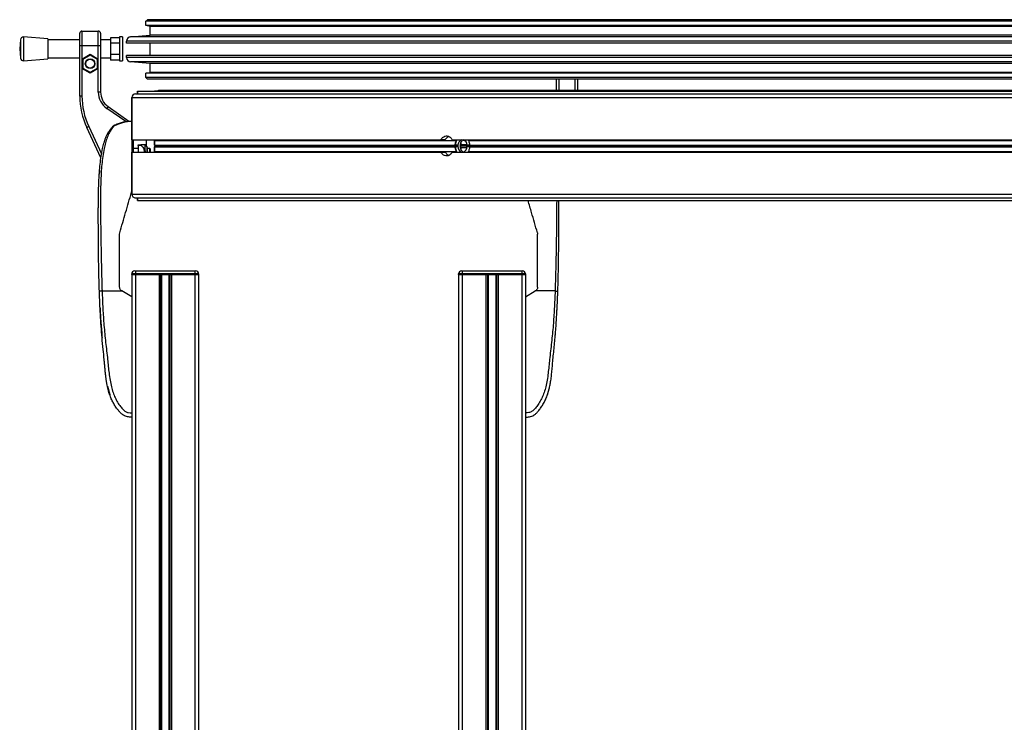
# Model space of a CAD drawing. Header units: millimetres. Extents: x 0 to 420, y 0 to 297.
# Tile 30 of 102: x 98 to 131, y 218 to 242. Entities that reach past the tile are written whole.
import ezdxf

# ---------------------------------------------------------------- set-up
doc = ezdxf.new("R2010")
doc.units = ezdxf.units.MM

msp = doc.modelspace()

# ---------------------------------------------------------------- linework, layer by layer
at = {"color": 7, "linetype": 'Continuous', "lineweight": 25}
for p, q in [((102.07652, 241.73829), (102.12652, 241.78829)), ((136.47652, 241.73829), (102.07652, 241.73829)), ((102.07652, 241.58829), (102.07652, 241.73829)), ((136.47652, 241.58829), (102.07652, 241.58829)), ((102.22652, 241.56279), (102.07652, 241.58829)), ((136.47652, 241.78829), (102.12652, 241.78829)), ((99.85152, 240.90558), (99.85152, 241.33058)), ((99.92652, 241.40558), (99.92652, 240.90558)), ((99.92652, 241.40558), (100.47652, 241.40558)), ((100.47652, 240.90558), (100.47652, 241.40558)), ((100.55152, 241.33058), (100.55152, 240.90558)), ((101.56345, 241.21027), (102.22652, 241.26828)), ((136.47652, 241.56279), (102.22652, 241.56279)), ((102.22652, 241.26828), (102.22652, 241.56279)), ((136.47652, 241.26828), (102.22652, 241.26828)), ((97.85362, 241.11348), (97.83012, 240.80558)), ((97.85362, 241.11348), (97.85362, 240.49768)), ((98.78012, 241.14308), (97.96093, 241.20558)), ((97.96093, 241.20558), (97.96093, 240.40558)), ((98.78012, 241.14308), (98.78012, 240.46808)), ((99.85152, 241.10558), (98.78012, 241.10558)), ((100.89101, 241.10558), (100.55152, 241.10558)), ((101.19101, 241.18086), (100.89101, 241.18086)), ((100.89101, 241.18086), (100.89101, 240.99322)), ((101.19101, 240.99322), (100.89101, 240.99322)), ((100.89101, 240.99322), (100.89101, 240.61794)), ((101.29101, 241.20558), (101.19101, 241.20558)), ((101.19101, 241.20558), (101.19101, 240.40558)), ((101.29101, 241.20558), (101.29101, 240.40558)), ((136.47652, 241.06084), (101.42652, 241.06084)), ((101.42652, 240.99329), (101.42652, 241.06084)), ((136.47652, 240.99329), (101.42652, 240.99329)), ((136.47652, 241.21027), (101.56345, 241.21027)), ((102.22652, 240.58329), (102.22652, 240.99329)), ((97.83012, 240.80558), (97.85362, 240.49768)), ((99.92652, 240.90558), (99.85152, 240.90558)), ((99.85152, 239.21877), (99.85152, 240.90558)), ((99.92652, 240.90558), (99.92652, 240.46435)), ((100.47652, 240.90558), (99.92652, 240.90558)), ((99.92652, 240.46435), (100.20152, 240.62312)), ((100.20152, 240.59426), (99.95152, 240.44992)), ((100.20152, 240.62312), (100.47652, 240.46435)), ((100.20152, 240.62312), (100.20152, 240.59426)), ((100.45152, 240.44992), (100.20152, 240.59426)), ((100.47652, 240.46435), (100.47652, 240.90558)), ((100.55152, 240.90558), (100.47652, 240.90558)), ((100.55152, 240.90558), (100.55152, 239.35314)), ((101.19101, 240.61794), (100.89101, 240.61794)), ((100.89101, 240.61794), (100.89101, 240.4303)), ((97.96093, 240.40558), (98.78012, 240.46808)), ((98.78012, 240.50558), (99.85152, 240.50558)), ((99.92652, 240.46435), (99.95152, 240.44992)), ((99.92652, 240.46435), (99.92652, 240.14681)), ((99.95152, 240.44992), (99.95152, 240.16124)), ((100.47652, 240.46435), (100.45152, 240.44992)), ((100.45152, 240.16124), (100.45152, 240.44992)), ((100.47652, 240.14681), (100.47652, 240.46435)), ((100.55152, 240.50558), (100.89101, 240.50558)), ((101.19101, 240.4303), (100.89101, 240.4303)), ((101.19101, 240.40558), (101.29101, 240.40558)), ((101.42652, 240.51574), (101.42652, 240.58329)), ((136.47652, 240.58329), (101.42652, 240.58329)), ((136.47652, 240.51574), (101.42652, 240.51574)), ((136.47652, 240.36631), (101.56345, 240.36631)), ((102.22652, 240.3083), (101.56345, 240.36631)), ((136.47652, 240.3083), (102.22652, 240.3083)), ((102.22652, 240.01379), (102.22652, 240.3083)), ((99.95152, 240.16124), (99.92652, 240.14681)), ((99.92652, 240.14681), (99.92652, 239.21877)), ((100.20152, 239.98804), (99.92652, 240.14681)), ((99.95152, 240.16124), (100.20152, 240.01691)), ((100.20152, 240.01691), (100.45152, 240.16124)), ((100.47652, 240.14681), (100.20152, 239.98804)), ((100.20152, 240.01691), (100.20152, 239.98804)), ((100.45152, 240.16124), (100.47652, 240.14681)), ((100.47652, 239.35314), (100.47652, 240.14681)), ((102.07652, 239.98829), (102.22652, 240.01379)), ((136.47652, 239.98829), (102.07652, 239.98829)), ((102.07652, 239.83829), (102.07652, 239.98829)), ((136.47652, 240.01379), (102.22652, 240.01379)), ((136.47652, 239.83829), (102.07652, 239.83829)), ((102.12652, 239.78829), (102.07652, 239.83829)), ((136.47652, 239.78829), (102.12652, 239.78829)), ((115.90152, 239.41465), (115.90152, 239.78829)), ((115.90152, 239.41465), (115.90152, 239.78829)), ((115.97652, 239.78829), (115.97652, 239.41465)), ((115.97652, 239.78829), (115.97652, 239.41465)), ((116.52652, 239.41465), (116.52652, 239.78829)), ((116.52652, 239.41465), (116.52652, 239.78829)), ((116.60152, 239.78829), (116.60152, 239.41465)), ((116.60152, 239.78829), (116.60152, 239.41465)), ((100.55152, 239.35314), (100.47652, 239.35314)), ((101.72652, 239.2884), (136.47652, 239.2884)), ((101.79902, 239.2884), (101.79902, 239.38068)), ((101.79902, 239.38068), (101.79902, 239.2884)), ((101.79902, 239.38068), (136.47652, 239.38068)), ((102.36802, 239.38068), (102.36802, 239.38965)), ((102.36802, 239.38965), (136.46152, 239.38965)), ((102.49652, 239.38965), (102.49652, 239.41465)), ((102.49652, 239.41465), (136.46152, 239.41465)), ((99.92652, 239.21877), (99.85152, 239.21877)), ((101.60152, 239.1634), (101.60152, 237.7459)), ((101.60152, 239.1634), (136.47652, 239.1634)), ((101.60152, 237.7459), (101.60152, 239.1634)), ((100.80738, 238.86165), (100.76436, 238.80021)), ((101.39709, 238.35717), (100.76436, 238.80021)), ((100.80738, 238.86165), (101.50707, 238.37172)), ((100.15373, 238.19393), (100.08575, 238.16223)), ((100.56361, 237.13747), (100.08575, 238.16223)), ((100.15373, 238.19393), (100.58427, 237.27063)), ((101.00113, 238.23077), (100.98818, 238.21995)), ((101.60152, 237.7459), (101.60152, 237.74568)), ((101.60152, 237.7459), (112.00609, 237.7459)), ((101.60152, 237.74568), (101.81652, 237.74568)), ((101.65196, 237.74568), (101.65196, 237.45568)), ((101.81652, 237.74568), (101.81652, 237.7459)), ((102.10152, 237.52376), (102.10152, 237.7459)), ((102.36493, 237.7459), (102.36652, 237.7234)), ((102.36652, 237.7234), (102.36493, 237.7459)), ((102.36652, 237.7234), (102.36652, 237.56535)), ((102.36652, 237.7234), (112.52722, 237.7234)), ((102.36652, 237.56535), (102.36652, 237.7234)), ((112.15578, 237.7459), (112.00609, 237.7459)), ((112.38811, 237.7459), (136.47652, 237.7459)), ((112.52722, 237.7234), (112.5376, 237.7459)), ((112.68945, 237.58829), (112.68945, 237.67781)), ((112.74857, 237.73329), (112.79309, 237.73329)), ((112.93238, 237.7234), (136.47652, 237.7234)), ((101.8195, 237.45568), (101.60152, 237.45568)), ((101.62696, 237.45186), (101.60152, 237.45231)), ((101.60152, 237.3309), (101.60152, 235.9134)), ((101.60152, 235.9134), (101.60152, 237.3309)), ((101.60152, 237.3309), (112.00597, 237.3309)), ((101.65152, 237.42687), (101.65152, 237.3309)), ((101.8195, 237.58068), (101.9147, 237.58068)), ((101.8195, 237.55568), (101.8195, 237.58068)), ((101.8195, 237.55568), (101.8195, 237.3309)), ((101.9147, 237.55568), (101.8195, 237.55568)), ((102.0545, 237.3739), (102.0545, 237.56913)), ((102.0545, 237.3739), (102.05977, 237.3309)), ((102.11495, 237.50465), (102.06899, 237.57006)), ((102.11495, 237.3309), (102.11495, 237.50465)), ((102.1195, 237.49028), (102.1195, 237.3309)), ((102.212, 237.45568), (102.1195, 237.45568)), ((102.2245, 237.44318), (102.212, 237.45568)), ((102.212, 237.3309), (102.212, 237.45568)), ((102.2245, 237.44318), (102.2245, 237.3309)), ((102.36652, 237.3534), (102.36493, 237.3309)), ((102.36493, 237.3309), (102.36652, 237.3534)), ((102.36652, 237.56535), (112.48865, 237.56535)), ((102.36652, 237.51123), (102.36652, 237.3534)), ((102.36652, 237.3534), (102.36652, 237.51123)), ((102.36652, 237.51123), (112.48865, 237.51123)), ((102.36652, 237.3534), (112.52712, 237.3534)), ((102.36799, 237.56182), (102.38798, 237.54183)), ((102.38798, 237.54183), (102.36799, 237.56182)), ((102.36799, 237.56182), (112.48948, 237.56182)), ((102.38798, 237.53476), (102.36799, 237.51477)), ((102.36799, 237.51477), (102.38798, 237.53476)), ((102.36799, 237.51477), (112.48948, 237.51477)), ((102.38798, 237.54183), (112.59187, 237.54183)), ((102.38798, 237.53476), (112.59187, 237.53476)), ((112.00597, 237.3309), (112.15565, 237.3309)), ((112.38824, 237.3309), (136.47652, 237.3309)), ((112.4907, 237.55995), (112.48948, 237.56182)), ((112.48948, 237.51477), (112.4907, 237.51664)), ((112.58065, 237.55894), (112.4907, 237.55995)), ((112.4907, 237.51664), (112.58065, 237.51765)), ((112.53743, 237.3309), (112.52712, 237.3534)), ((112.59187, 237.54183), (112.58065, 237.55894)), ((112.58065, 237.51765), (112.59187, 237.53476)), ((112.6541, 237.53829), (112.68945, 237.58829)), ((112.68945, 237.48829), (112.6541, 237.53829)), ((112.6541, 237.53829), (112.89791, 237.53829)), ((112.68945, 237.58829), (112.88073, 237.58829)), ((112.68945, 237.39877), (112.68945, 237.48829)), ((112.68945, 237.48829), (112.88073, 237.48829)), ((112.74838, 237.34329), (112.79309, 237.34329)), ((112.97424, 237.55995), (112.88429, 237.55894)), ((112.88429, 237.55894), (112.89691, 237.54183)), ((112.89691, 237.53476), (112.88429, 237.51765)), ((112.88429, 237.51765), (112.97424, 237.51664)), ((112.89691, 237.54183), (136.47652, 237.54183)), ((112.89691, 237.53476), (136.47652, 237.53476)), ((112.93249, 237.3534), (112.91558, 237.33079)), ((112.93249, 237.3534), (136.47652, 237.3534)), ((112.97164, 237.56535), (136.47652, 237.56535)), ((112.97164, 237.51123), (136.47652, 237.51123)), ((112.97285, 237.56182), (136.47652, 237.56182)), ((112.97285, 237.56182), (112.97424, 237.55995)), ((112.97424, 237.51664), (112.97285, 237.51477)), ((112.97285, 237.51477), (136.47652, 237.51477)), ((100.51642, 236.69982), (100.50689, 236.58964)), ((100.52398, 236.69995), (100.51633, 236.69982)), ((101.59163, 235.97157), (101.60152, 236.0412)), ((101.60152, 235.9134), (136.47652, 235.9134)), ((101.60152, 235.91318), (101.60155, 235.91061)), ((101.72652, 235.7884), (136.47652, 235.7884)), ((101.72652, 235.78818), (101.79902, 235.78818)), ((101.79902, 235.6959), (101.79902, 235.7884)), ((101.79902, 235.7884), (101.79902, 235.6959)), ((101.79902, 235.6959), (136.47652, 235.6959)), ((101.19228, 234.57316), (101.19821, 234.61494)), ((115.25483, 234.61494), (115.26077, 234.57316)), ((101.70152, 233.3307), (101.72652, 233.3307)), ((101.72652, 233.3307), (101.72652, 233.2307)), ((101.72652, 233.3307), (103.72652, 233.3307)), ((103.72652, 233.3307), (103.72652, 233.2307)), ((103.72652, 233.3307), (103.75152, 233.3307)), ((112.70152, 233.3307), (112.72652, 233.3307)), ((112.72652, 233.3307), (112.72652, 233.2307)), ((112.72652, 233.3307), (114.72652, 233.3307)), ((114.72652, 233.3307), (114.75152, 233.3307)), ((114.72652, 233.3307), (114.72652, 233.2307)), ((101.72652, 233.2307), (101.60152, 233.2307)), ((101.60152, 233.2057), (101.60152, 233.2307)), ((101.60152, 233.2057), (101.60152, 201.8307)), ((101.60152, 233.2057), (101.72652, 233.2057)), ((101.72652, 233.2057), (101.60152, 233.2057)), ((103.72652, 233.2307), (101.72652, 233.2307)), ((101.72652, 233.2307), (101.72652, 233.2057)), ((101.72652, 233.2057), (101.72652, 201.8307)), ((101.72652, 233.2057), (102.51902, 233.2057)), ((101.72652, 233.2057), (103.72652, 233.2057)), ((102.51902, 233.2057), (102.51902, 201.8307)), ((102.52527, 233.2057), (102.52527, 233.1982)), ((102.52891, 233.1982), (102.52891, 233.2057)), ((102.57322, 233.1982), (102.57322, 201.8307)), ((102.60193, 233.1982), (102.60193, 201.8307)), ((102.71896, 233.1982), (102.71896, 233.2057)), ((102.74653, 233.1982), (102.72772, 233.1982)), ((102.85112, 233.1982), (102.85112, 201.8307)), ((102.87982, 233.1982), (102.87982, 201.8307)), ((102.93402, 233.2057), (103.72652, 233.2057)), ((102.93402, 233.2057), (102.93402, 201.8307)), ((103.72652, 233.2057), (103.72652, 233.2307)), ((103.85152, 233.2307), (103.72652, 233.2307)), ((103.72652, 233.2057), (103.72652, 201.8307)), ((103.72652, 233.2057), (103.85152, 233.2057)), ((103.85152, 233.2057), (103.72652, 233.2057)), ((103.85152, 233.2307), (103.85152, 233.2057)), ((103.85152, 233.2057), (103.85152, 201.8307)), ((112.60152, 233.2057), (112.60152, 233.2307)), ((112.72652, 233.2307), (112.60152, 233.2307)), ((112.60152, 233.2057), (112.60152, 201.8307)), ((112.60152, 233.2057), (112.72652, 233.2057)), ((112.72652, 233.2057), (112.60152, 233.2057)), ((112.72652, 233.2307), (112.72652, 233.2057)), ((114.72652, 233.2307), (112.72652, 233.2307)), ((112.72652, 233.2057), (112.72652, 201.8307)), ((112.72652, 233.2057), (113.51902, 233.2057)), ((112.72652, 233.2057), (114.72652, 233.2057)), ((113.51902, 233.2057), (113.51902, 201.8307)), ((113.52527, 233.2057), (113.52527, 233.1982)), ((113.52891, 233.1982), (113.52891, 233.2057)), ((113.57322, 233.1982), (113.57322, 201.8307)), ((113.60193, 233.1982), (113.60193, 201.8307)), ((113.71896, 233.1982), (113.71896, 233.2057)), ((113.74653, 233.1982), (113.72772, 233.1982)), ((113.85112, 233.1982), (113.85112, 201.8307)), ((113.87982, 233.1982), (113.87982, 201.8307)), ((113.93402, 233.2057), (113.93402, 201.8307)), ((113.93402, 233.2057), (114.72652, 233.2057)), ((114.72652, 233.2057), (114.72652, 233.2307)), ((114.85152, 233.2307), (114.72652, 233.2307)), ((114.72652, 233.2057), (114.72652, 201.8307)), ((114.72652, 233.2057), (114.85152, 233.2057)), ((114.85152, 233.2057), (114.72652, 233.2057)), ((114.85152, 233.2307), (114.85152, 233.2057)), ((114.85152, 233.2057), (114.85152, 201.8307)), ((100.60265, 232.65568), (101.26899, 232.65568)), ((101.26899, 232.65568), (101.26497, 232.6581)), ((101.60152, 232.45568), (101.26899, 232.65568)), ((114.85152, 232.45568), (115.18406, 232.65568)), ((115.18406, 232.65568), (115.18808, 232.6581)), ((115.85039, 232.65568), (115.18406, 232.65568)), ((101.60152, 232.45568), (101.60152, 228.55568)), ((114.85152, 232.45568), (114.85152, 228.55568)), ((100.53462, 232.08385), (100.53462, 232.08385)), ((100.54031, 231.97385), (100.54167, 231.94724)), ((115.91274, 231.97384), (115.91834, 232.08385)), ((100.55336, 231.73421), (100.59014, 231.23291)), ((115.89819, 231.71508), (115.89969, 231.73422)), ((115.88362, 231.48798), (115.88879, 231.56733)), ((100.78307, 229.45502), (100.86202, 229.16667)), ((115.59089, 229.16326), (115.65069, 229.36376))]:
    msp.add_line(p, q, dxfattribs=at)
at = {"color": 7, "linetype": 'Continuous', "lineweight": 25, "flags": 128}
for points in [[(101.679, 235.79757), (101.70214, 235.79058), (101.72652, 235.78818)], [(100.53983, 231.97384), (100.53984, 231.97384), (100.53984, 231.97385)], [(115.9132, 231.97386), (115.91321, 231.97385), (115.91321, 231.97384)], [(115.91321, 231.97384), (115.91321, 231.97384), (115.9132, 231.97385)]]:
    msp.add_lwpolyline(points, dxfattribs=at)
at = {"color": 7, "linetype": 'Continuous', "lineweight": 25}
for radius in [0.1625, 0.15]:
    msp.add_circle((100.20152, 240.30558), radius, dxfattribs=at)
for centre, radius, start, end in [((99.92652, 241.33058), 0.075, 90, 180), ((100.47652, 241.33058), 0.075, 0, 90), ((97.95333, 241.10587), 0.1, 85.637086, 175.637086), ((101.57652, 241.06084), 0.15, 95, 180), ((97.95333, 240.50529), 0.1, 184.362914, 274.362914), ((101.57652, 240.51574), 0.15, 180, 265), ((101.15152, 239.35314), 0.675, 180, 235), ((101.15152, 239.35314), 0.6, 180, 235), ((101.72652, 239.1634), 0.125, 90, 180), ((101.72652, 239.1634), 0.125, 90, 180), ((102.35152, 239.21877), 2.5, 180, 205), ((102.35152, 239.21877), 2.425, 180, 205), ((112.9098, 237.54545), 0.41935, 151.444361, 178.018636), ((112.77895, 237.56395), 0.19837, 113.473666, 181.44843), ((112.69109, 237.56725), 0.19338, 357.537551, 67.412735), ((101.62652, 237.42687), 0.025, 0, 89), ((102.04852, 237.55568), 0.025, 35.463774, 90.409458), ((102.0945, 237.49028), 0.025, 0, 35.095817), ((102.37152, 237.56535), 0.005, 180, 225), ((102.37152, 237.56535), 0.005, 180, 225), ((102.37152, 237.51123), 0.005, 135, 180), ((102.37152, 237.51123), 0.005, 135, 180), ((102.38445, 237.53829), 0.005, 315, 45), ((102.38445, 237.53829), 0.005, 315, 45), ((112.90987, 237.53115), 0.41942, 181.98276, 208.517639), ((112.77399, 237.50939), 0.19352, 177.555241, 247.268915), ((112.68584, 237.51268), 0.19851, 293.61668, 1.433034), ((101.72652, 235.9134), 0.125, 180, 270), ((101.72652, 235.9134), 0.125, 180, 270), ((101.70152, 233.2307), 0.1, 90, 180), ((103.75152, 233.2307), 0.1, 0, 90), ((112.70152, 233.2307), 0.1, 90, 180), ((114.75152, 233.2307), 0.1, 0, 90)]:
    msp.add_arc(centre, radius, start, end, dxfattribs=at)
for points, knots in [([(101.60152, 238.36448), (101.54971, 238.36109), (101.44636, 238.35432), (101.29487, 238.32115), (101.14953, 238.27412), (101.05935, 238.23134), (101.01409, 238.20986)], [0, 0, 0, 0, 0.25144081, 0.50156728, 0.74986348, 1, 1, 1, 1]), ([(101.01619, 238.23949), (101.06046, 238.25873), (101.14882, 238.29713), (101.29283, 238.33945), (101.44433, 238.36987), (101.54906, 238.37652), (101.60152, 238.37985)], [0, 0, 0, 0, 0.24242241, 0.48382845, 0.74145736, 1, 1, 1, 1]), ([(100.51142, 232.65237), (100.50547, 232.85573), (100.49357, 233.26238), (100.48394, 233.86948), (100.47887, 234.40337), (100.47682, 234.86584), (100.47645, 235.15747), (100.47658, 235.34824), (100.47676, 235.43576), (100.47708, 235.52013), (100.47756, 235.60267), (100.47827, 235.68815), (100.4793, 235.78006), (100.48096, 235.89057), (100.48334, 236.00786), (100.48666, 236.13029), (100.49067, 236.24876), (100.4962, 236.37965), (100.50354, 236.51781), (100.51578, 236.70266), (100.53526, 236.92511), (100.56864, 237.1897), (100.60526, 237.3938), (100.63947, 237.54037), (100.66464, 237.63397), (100.69405, 237.72796), (100.72702, 237.81741), (100.76557, 237.90555), (100.80985, 237.98966), (100.86136, 238.07039), (100.91936, 238.14772), (100.96411, 238.19469), (100.98818, 238.21995)], [0, 0, 0, 0, 0.10501624, 0.21000012, 0.3148093, 0.38417565, 0.45402283, 0.46974914, 0.48595735, 0.50078255, 0.51489215, 0.53016847, 0.54660973, 0.56420695, 0.58951768, 0.60961461, 0.62993527, 0.65313231, 0.67956677, 0.7034488, 0.75098221, 0.79627837, 0.84125889, 0.85770847, 0.87473965, 0.89224616, 0.91011436, 0.92619338, 0.9450023, 0.96297697, 0.98008872, 1, 1, 1, 1]), ([(101.01416, 238.20982), (100.99431, 238.18804), (100.9342, 238.1221), (100.85143, 237.99607), (100.77294, 237.82685), (100.71421, 237.64209), (100.66348, 237.42642), (100.62296, 237.18103), (100.59239, 236.9119), (100.56865, 236.6001), (100.55385, 236.24863), (100.54706, 235.77924), (100.55123, 235.2291), (100.55902, 234.59368), (100.56943, 233.95188), (100.58272, 233.30498), (100.59601, 232.87207), (100.60265, 232.65568)], [0, 0, 0, 0, 0.01713512, 0.05188236, 0.08679215, 0.12162042, 0.15673365, 0.20339108, 0.2503509, 0.29727352, 0.3674188, 0.43767936, 0.55024637, 0.66284852, 0.77534741, 0.88770778, 1, 1, 1, 1]), ([(101.01409, 238.20986), (101.01218, 238.21319), (101.00833, 238.2199), (101.00358, 238.22668), (101.00155, 238.22959), (101.00099, 238.23057), (101.00095, 238.23062)], [0, 0, 0, 0, 0.323614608, 0.653590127, 0.980869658, 1, 1, 1, 1]), ([(101.01619, 238.23949), (101.0161, 238.23945), (101.01142, 238.23725), (101.00622, 238.23398), (101.00113, 238.23077)], [0, 0, 0, 0, 0.01890165, 1, 1, 1, 1]), ([(101.60152, 237.73715), (101.60152, 237.71185), (101.60152, 237.58956), (101.60152, 237.45245), (101.60152, 237.34374), (101.60152, 237.33965)], [0, 0, 0, 0, 0.20070739, 0.96995292, 1, 1, 1, 1]), ([(112.00609, 237.7459), (112.02483, 237.77353), (112.06231, 237.82878), (112.13954, 237.87263), (112.22194, 237.88051), (112.30187, 237.84917), (112.35683, 237.79704), (112.3813, 237.75704), (112.38811, 237.7459)], [0, 0, 0, 0, 0.18567715, 0.37135444, 0.55702721, 0.74269359, 0.92836286, 1, 1, 1, 1]), ([(112.27137, 237.85461), (112.26172, 237.85141), (112.22564, 237.83944), (112.18671, 237.79656), (112.16251, 237.75694), (112.15578, 237.7459)], [0, 0, 0, 0, 0.20862345, 0.77967094, 1, 1, 1, 1]), ([(112.48865, 237.56535), (112.49317, 237.60312), (112.49987, 237.6592), (112.52049, 237.7076), (112.52722, 237.7234)], [0, 0, 0, 0, 0.67355437, 1, 1, 1, 1]), ([(112.77256, 237.74309), (112.76106, 237.7394), (112.73282, 237.73033), (112.69539, 237.69006), (112.66546, 237.63121), (112.65145, 237.56099), (112.65474, 237.48858), (112.67493, 237.42118), (112.71012, 237.36901), (112.74315, 237.33916), (112.76362, 237.33536), (112.76712, 237.33471)], [0, 0, 0, 0, 0.08703538, 0.21371813, 0.34040303, 0.46708797, 0.59377075, 0.72045257, 0.84713611, 0.97382137, 1, 1, 1, 1]), ([(112.91766, 237.74579), (112.92033, 237.74294), (112.9266, 237.73623), (112.93027, 237.72809), (112.93238, 237.7234)], [0, 0, 0, 0, 0.42533854, 1, 1, 1, 1]), ([(112.93238, 237.7234), (112.94553, 237.68969), (112.96506, 237.63963), (112.97002, 237.58363), (112.97164, 237.56535)], [0, 0, 0, 0, 0.673554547, 1, 1, 1, 1]), ([(101.9147, 237.58068), (101.91214, 237.5805), (101.90816, 237.58022), (101.90448, 237.57773), (101.90301, 237.57482), (101.90319, 237.57126), (101.90499, 237.56681), (101.90877, 237.56139), (101.91259, 237.55771), (101.9147, 237.55568)], [0, 0, 0, 0, 0.22756359, 0.35329899, 0.45874165, 0.56467112, 0.6612382, 0.81256353, 1, 1, 1, 1]), ([(102.01372, 237.58068), (102.01042, 237.58068), (101.98371, 237.58068), (101.94694, 237.58068), (101.9147, 237.58068)], [0, 0, 0, 0, 0.1235441, 1, 1, 1, 1]), ([(101.9147, 237.55568), (101.91758, 237.55305), (101.95602, 237.51791), (101.98599, 237.47489), (102.01372, 237.43509)], [0, 0, 0, 0, 0.07497853, 1, 1, 1, 1]), ([(102.0545, 237.56913), (102.05448, 237.56944), (102.05445, 237.57006), (102.05418, 237.57099), (102.05371, 237.57188), (102.05328, 237.57249), (102.05276, 237.57307), (102.05215, 237.57363), (102.05107, 237.57447), (102.04804, 237.57623), (102.03892, 237.57914), (102.02767, 237.58043), (102.01713, 237.58062), (102.01372, 237.58068)], [0, 0, 0, 0, 0.02901683, 0.05916484, 0.07016912, 0.08127731, 0.08921116, 0.09713301, 0.10961513, 0.14097727, 0.26618171, 0.76211717, 1, 1, 1, 1]), ([(102.01372, 237.43509), (102.02195, 237.42066), (102.03412, 237.39932), (102.04524, 237.37583), (102.05088, 237.36886), (102.05205, 237.36807), (102.0527, 237.36791), (102.0532, 237.36805), (102.05366, 237.3685), (102.05426, 237.36983), (102.05447, 237.37178), (102.05449, 237.37338), (102.0545, 237.3739)], [0, 0, 0, 0, 0.57729401, 0.85330633, 0.88795414, 0.90136229, 0.90995221, 0.91859483, 0.92645297, 0.94077433, 0.98062281, 1, 1, 1, 1]), ([(102.03613, 237.3309), (102.03343, 237.35589), (102.02958, 237.39152), (102.01737, 237.42507), (102.01372, 237.43509)], [0, 0, 0, 0, 0.70120892, 1, 1, 1, 1]), ([(102.04121, 237.58068), (102.03859, 237.58068), (102.03362, 237.58068), (102.02185, 237.58068), (102.01627, 237.58068)], [0, 0, 0, 0, 0.52612721, 1, 1, 1, 1]), ([(102.06898, 237.57005), (102.06899, 237.57005), (102.07278, 237.5703), (102.06469, 237.56975), (102.05631, 237.56924), (102.0545, 237.56913)], [0, 0, 0, 0, 0.00050487, 0.78396152, 1, 1, 1, 1]), ([(112.38824, 237.3309), (112.36925, 237.30326), (112.33128, 237.24796), (112.25349, 237.20402), (112.17099, 237.19604), (112.09146, 237.22729), (112.03696, 237.27946), (112.01277, 237.31962), (112.00597, 237.3309)], [0, 0, 0, 0, 0.18550611, 0.37101235, 0.55651409, 0.74200944, 0.92750764, 1, 1, 1, 1]), ([(112.15565, 237.3309), (112.17413, 237.30238), (112.20649, 237.25241), (112.25189, 237.23047), (112.27137, 237.22106)], [0, 0, 0, 0, 0.57091925, 1, 1, 1, 1]), ([(112.48948, 237.56182), (112.48926, 237.56225), (112.4888, 237.56312), (112.48862, 237.56442), (112.48865, 237.56517), (112.48865, 237.56535)], [0, 0, 0, 0, 0.42623457, 0.85600696, 1, 1, 1, 1]), ([(112.48865, 237.51123), (112.48866, 237.51179), (112.48867, 237.51291), (112.48908, 237.51408), (112.4894, 237.51463), (112.48948, 237.51477)], [0, 0, 0, 0, 0.427999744, 0.858545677, 1, 1, 1, 1]), ([(112.52712, 237.3534), (112.51421, 237.38713), (112.49508, 237.43713), (112.49023, 237.49304), (112.48865, 237.51123)], [0, 0, 0, 0, 0.67461721, 1, 1, 1, 1]), ([(112.59187, 237.53476), (112.59211, 237.53519), (112.5926, 237.53606), (112.59291, 237.53772), (112.59284, 237.53942), (112.59246, 237.54084), (112.59204, 237.54155), (112.59187, 237.54183)], [0, 0, 0, 0, 0.212897, 0.42758272, 0.64220686, 0.85679459, 1, 1, 1, 1]), ([(112.89691, 237.54183), (112.89716, 237.54139), (112.89767, 237.54053), (112.89799, 237.53886), (112.89793, 237.53717), (112.89752, 237.53574), (112.89709, 237.53504), (112.89691, 237.53476)], [0, 0, 0, 0, 0.212897, 0.42758272, 0.64220686, 0.85679459, 1, 1, 1, 1]), ([(112.97164, 237.51123), (112.96703, 237.47346), (112.96021, 237.41748), (112.93929, 237.36913), (112.93249, 237.3534)], [0, 0, 0, 0, 0.674617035, 1, 1, 1, 1]), ([(112.97164, 237.56535), (112.97171, 237.5648), (112.97185, 237.56367), (112.97237, 237.5625), (112.97275, 237.56196), (112.97285, 237.56182)], [0, 0, 0, 0, 0.42799974, 0.85854568, 1, 1, 1, 1]), ([(112.97285, 237.51477), (112.97258, 237.51433), (112.97204, 237.51346), (112.97172, 237.51216), (112.97165, 237.51142), (112.97164, 237.51123)], [0, 0, 0, 0, 0.42623457, 0.85600696, 1, 1, 1, 1]), ([(100.51653, 236.69977), (100.51534, 236.68674), (100.512, 236.65005), (100.50886, 236.61333), (100.50683, 236.58965)], [0, 0, 0, 0, 0.35496361, 1, 1, 1, 1]), ([(101.19821, 234.61494), (101.26421, 234.84252), (101.39631, 235.29805), (101.52649, 235.74694), (101.59163, 235.97157)], [0, 0, 0, 0, 0.499596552, 1, 1, 1, 1]), ([(115.25483, 234.61494), (115.18879, 234.84266), (115.0836, 235.2054), (114.97994, 235.56285), (114.94136, 235.6959)], [0, 0, 0, 0, 0.62778864, 1, 1, 1, 1]), ([(115.90312, 235.6959), (115.90279, 235.54022), (115.90201, 235.17499), (115.89377, 234.59359), (115.88368, 233.9519), (115.87031, 233.30497), (115.85703, 232.87207), (115.85039, 232.65568)], [0, 0, 0, 0, 0.15683898, 0.3679362, 0.57883985, 0.78948381, 1, 1, 1, 1]), ([(115.94162, 232.65237), (115.94607, 232.79906), (115.95517, 233.09887), (115.96419, 233.55458), (115.97063, 234.01439), (115.97405, 234.41378), (115.97576, 234.75387), (115.97648, 235.02537), (115.97652, 235.29506), (115.97648, 235.51366), (115.97479, 235.65041), (115.97422, 235.6959)], [0, 0, 0, 0, 0.14241613, 0.29106629, 0.44340239, 0.59178671, 0.68415028, 0.78039316, 0.86208632, 0.95411258, 1, 1, 1, 1]), ([(101.19228, 232.78664), (101.19228, 232.93591), (101.19228, 233.23446), (101.19228, 233.68208), (101.19228, 234.12891), (101.19228, 234.42508), (101.19228, 234.57316)], [0, 0, 0, 0, 0.248938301, 0.497879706, 0.74893157, 1, 1, 1, 1]), ([(115.26077, 232.78664), (115.26077, 232.93591), (115.26077, 233.23446), (115.26077, 233.68208), (115.26077, 234.12891), (115.26077, 234.42508), (115.26077, 234.57316)], [0, 0, 0, 0, 0.2489383, 0.49787971, 0.74893157, 1, 1, 1, 1]), ([(102.71896, 233.1982), (102.67909, 233.1982), (102.60736, 233.1982), (102.55304, 233.1982), (102.52891, 233.1982)], [0, 0, 0, 0, 0.55587875, 1, 1, 1, 1]), ([(102.93402, 233.1982), (102.9325, 233.1982), (102.92444, 233.1982), (102.89542, 233.1982), (102.84752, 233.1982), (102.7867, 233.1982), (102.74228, 233.1982), (102.71896, 233.1982)], [0, 0, 0, 0, 0.04803151, 0.25369748, 0.47859598, 0.72630632, 1, 1, 1, 1]), ([(113.71896, 233.1982), (113.67909, 233.1982), (113.60736, 233.1982), (113.55304, 233.1982), (113.52891, 233.1982)], [0, 0, 0, 0, 0.55587875, 1, 1, 1, 1]), ([(113.93402, 233.1982), (113.9325, 233.1982), (113.92444, 233.1982), (113.89542, 233.1982), (113.84752, 233.1982), (113.7867, 233.1982), (113.74228, 233.1982), (113.71896, 233.1982)], [0, 0, 0, 0, 0.04803151, 0.25369748, 0.47859598, 0.72630632, 1, 1, 1, 1]), ([(100.60265, 232.65568), (100.59088, 232.65528), (100.56648, 232.65446), (100.53603, 232.65338), (100.51525, 232.6526), (100.51267, 232.65244), (100.51142, 232.65237)], [0, 0, 0, 0, 0.2412013, 0.5, 0.7587987, 1, 1, 1, 1]), ([(101.60152, 228.40568), (101.55349, 228.40772), (101.48042, 228.41083), (101.38584, 228.43853), (101.30885, 228.47598), (101.23608, 228.53554), (101.16987, 228.61037), (101.09964, 228.69761), (101.02787, 228.80254), (100.95709, 228.92829), (100.89597, 229.06265), (100.82763, 229.25157), (100.78791, 229.41342), (100.76385, 229.54153), (100.75627, 229.58502), (100.74907, 229.62943), (100.74226, 229.67476), (100.73582, 229.721), (100.72864, 229.77643), (100.7192, 229.85648), (100.71083, 229.93778), (100.70369, 230.01343), (100.69864, 230.0694), (100.69331, 230.13068), (100.68763, 230.19723), (100.6815, 230.26903), (100.66709, 230.43355), (100.63896, 230.70507), (100.60123, 231.08053), (100.56941, 231.4742), (100.54508, 231.86164), (100.52564, 232.25532), (100.51629, 232.51636), (100.51142, 232.65237)], [0, 0, 0, 0, 0.03096006, 0.04709354, 0.06332994, 0.08597926, 0.10726534, 0.12783892, 0.15830543, 0.18925247, 0.22090934, 0.25349607, 0.31882561, 0.32814182, 0.33763883, 0.34731782, 0.35717968, 0.36722499, 0.37745397, 0.3932487, 0.41925357, 0.43020306, 0.44229541, 0.45552982, 0.46990329, 0.48541007, 0.50204113, 0.57649945, 0.66160129, 0.74559685, 0.83140418, 0.9121632, 1, 1, 1, 1]), ([(100.60265, 232.65568), (100.61045, 232.45673), (100.62555, 232.07135), (100.66515, 231.49444), (100.72093, 230.92424), (100.77812, 230.46403), (100.81254, 230.11782), (100.83628, 229.88575), (100.86862, 229.65643), (100.91226, 229.43894), (100.96796, 229.24207), (101.03735, 229.06694), (101.12066, 228.90815), (101.2127, 228.77471), (101.29095, 228.68073), (101.34901, 228.62512), (101.39112, 228.59506), (101.43645, 228.57554), (101.50636, 228.55756), (101.5626, 228.55645), (101.60152, 228.55568)], [0, 0, 0, 0, 0.1345803, 0.26068914, 0.39082578, 0.52181644, 0.5741497, 0.62601194, 0.67949707, 0.73064361, 0.77586761, 0.81764306, 0.85781887, 0.89689395, 0.92715545, 0.94043218, 0.95125664, 0.96201285, 0.97370949, 1, 1, 1, 1]), ([(101.26497, 232.6581), (101.25145, 232.6682), (101.22442, 232.68839), (101.1978, 232.73442), (101.19415, 232.76895), (101.19228, 232.78664)], [0, 0, 0, 0, 0.32777673, 0.65559959, 1, 1, 1, 1]), ([(115.85039, 232.65568), (115.8426, 232.45673), (115.82749, 232.07135), (115.78789, 231.49444), (115.73212, 230.92424), (115.67492, 230.46403), (115.64051, 230.11782), (115.61677, 229.88575), (115.58443, 229.65643), (115.54079, 229.43894), (115.48508, 229.24207), (115.41569, 229.06694), (115.33238, 228.90815), (115.24035, 228.77471), (115.1621, 228.68073), (115.10404, 228.62512), (115.06193, 228.59506), (115.0166, 228.57554), (114.94669, 228.55756), (114.89045, 228.55645), (114.85152, 228.55568)], [0, 0, 0, 0, 0.1345803, 0.26068914, 0.39082578, 0.52181644, 0.5741497, 0.62601194, 0.67949707, 0.73064361, 0.77586761, 0.81764306, 0.85781887, 0.89689395, 0.92715545, 0.94043218, 0.95125664, 0.96201285, 0.97370949, 1, 1, 1, 1]), ([(114.85152, 228.40568), (114.89777, 228.40759), (114.99481, 228.41161), (115.11764, 228.45689), (115.21191, 228.53017), (115.27265, 228.59824), (115.31639, 228.65148), (115.33641, 228.67754), (115.35645, 228.7041), (115.3847, 228.74342), (115.42357, 228.8029), (115.46008, 228.86453), (115.49421, 228.92829), (115.52594, 228.9942), (115.5553, 229.06223), (115.58231, 229.13239), (115.60973, 229.2126), (115.63831, 229.30919), (115.66765, 229.42881), (115.69526, 229.56992), (115.71979, 229.73286), (115.74085, 229.91767), (115.7594, 230.12396), (115.77827, 230.35245), (115.80232, 230.59353), (115.82807, 230.84173), (115.85199, 231.0911), (115.87325, 231.34428), (115.89147, 231.59814), (115.90656, 231.8456), (115.91862, 232.07732), (115.92763, 232.27736), (115.93409, 232.43923), (115.93845, 232.55829), (115.94071, 232.62545), (115.94162, 232.65237)], [0, 0, 0, 0, 0.02986047, 0.06266095, 0.08242073, 0.10650547, 0.12143626, 0.12695657, 0.12773589, 0.14293112, 0.15821723, 0.17362228, 0.18917505, 0.20490438, 0.2208385, 0.23700443, 0.25342734, 0.27554603, 0.30200675, 0.3328988, 0.36832022, 0.40833927, 0.45294647, 0.50201235, 0.55632687, 0.60932845, 0.66308947, 0.71802302, 0.77332566, 0.82736973, 0.87805173, 0.92309599, 0.95662599, 0.98261795, 1, 1, 1, 1]), ([(115.26077, 232.78664), (115.25909, 232.76991), (115.25573, 232.73644), (115.23009, 232.68987), (115.20238, 232.66892), (115.18808, 232.6581)], [0, 0, 0, 0, 0.32600015, 0.65198214, 1, 1, 1, 1]), ([(115.85039, 232.65568), (115.86216, 232.65528), (115.88657, 232.65446), (115.91702, 232.65338), (115.93779, 232.6526), (115.94038, 232.65244), (115.94162, 232.65237)], [0, 0, 0, 0, 0.2412013, 0.5, 0.7587987, 1, 1, 1, 1]), ([(100.53462, 232.08385), (100.53603, 232.05346), (100.53773, 232.01679), (100.53953, 231.98012), (100.53983, 231.97384)], [0, 0, 0, 0, 0.82861496, 1, 1, 1, 1]), ([(100.53984, 231.97384), (100.53998, 231.97118), (100.54027, 231.96586), (100.54246, 231.92439), (100.5458, 231.86338), (100.54965, 231.79605), (100.55231, 231.7517), (100.55336, 231.73421)], [0, 0, 0, 0, 0.215591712, 0.431227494, 0.64589381, 0.860392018, 1, 1, 1, 1]), ([(100.54613, 231.85963), (100.5472, 231.83821), (100.55337, 231.71423), (100.56216, 231.5904), (100.56943, 231.48798)], [0, 0, 0, 0, 0.17283763, 1, 1, 1, 1]), ([(100.56698, 231.52215), (100.56934, 231.48944), (100.57365, 231.42953), (100.58053, 231.34066), (100.58684, 231.26247), (100.59257, 231.19413), (100.59716, 231.14126), (100.60015, 231.10757), (100.60127, 231.09506), (100.60173, 231.08993)], [0, 0, 0, 0, 0.26928042, 0.4931356, 0.67338446, 0.81354162, 0.92111452, 0.96761567, 1, 1, 1, 1]), ([(115.8544, 231.12592), (115.85635, 231.14784), (115.86164, 231.20728), (115.86616, 231.26346), (115.86901, 231.29892)], [0, 0, 0, 0, 0.36882531, 1, 1, 1, 1]), ([(115.46707, 228.87825), (115.46707, 228.87825), (115.46705, 228.87825), (115.46705, 228.87826), (115.46707, 228.87826), (115.46707, 228.87826)], [0, 0, 0, 0, 0.05646486, 0.55100991, 1, 1, 1, 1]), ([(101.60152, 228.55568), (101.60152, 228.536), (101.60152, 228.49664), (101.60152, 228.4471), (101.60152, 228.41247), (101.60152, 228.40797), (101.60152, 228.40572)], [0, 0, 0, 0, 0.24994591, 0.49973814, 0.74942403, 1, 1, 1, 1]), ([(114.85152, 228.55568), (114.85152, 228.536), (114.85152, 228.49664), (114.85152, 228.4471), (114.85152, 228.41247), (114.85152, 228.40797), (114.85152, 228.40572)], [0, 0, 0, 0, 0.24994591, 0.49973814, 0.74942403, 1, 1, 1, 1])]:
    msp.add_open_spline(points, degree=3, knots=knots, dxfattribs=at)

doc.saveas('drawing.dxf')
